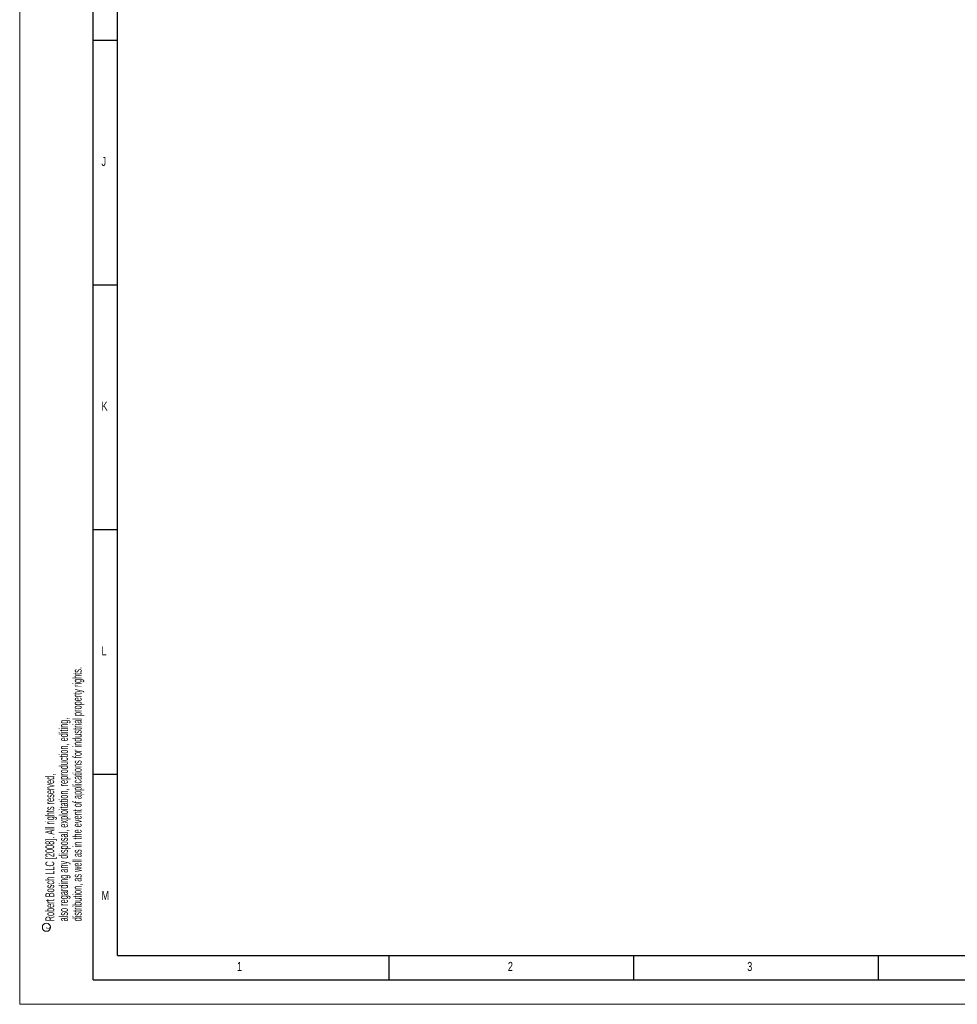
# Model space of a CAD drawing. Header units: millimetres. Extents: x 0 to 841, y 0 to 594.
# Tile 1 of 24: x 0 to 192, y 0 to 201. Entities that reach past the tile are written whole.
import ezdxf

# ---------------------------------------------------------------- set-up
doc = ezdxf.new("R2010")
doc.units = ezdxf.units.MM
doc.layers.add('FORMAT', color=7, linetype='Continuous')
doc.styles.add('SLDTEXTSTYLE0', font='TXT', dxfattribs={"width": 0.75})
doc.styles.add('SLDTEXTSTYLE1', font='TXT', dxfattribs={"width": 0.605})

# ---------------------------------------------------------------- blocks, each defined once
blk = doc.blocks.new('SW_NOTE_0')
at = {"color": 0, "linetype": 'Continuous', "lineweight": 0, "char_height": 1.8, "attachment_point": 1, "rotation": 90, "style": 'SLDTEXTSTYLE1'}
for s, insert in [('distribution, as well as in the event of applications for industrial property rights.', (3.28, 0)), ('also regarding any disposal, exploitation, reproduction, editing,', (0.48, 0)), ('Robert Bosch LLC [2008]. All rights reserved,', (-2.32, 0))]:
    blk.add_mtext(s, dxfattribs=dict(at, insert=insert))
blk = doc.blocks.new('SW_NOTE_0_1')
at = {"color": 0, "linetype": 'Continuous', "lineweight": 0}
blk.add_circle((-1.05, 0.4), 0.835, dxfattribs=at)
at = {"color": 0, "linetype": 'Continuous', "lineweight": 0, "insert": (-1.29, 0), "char_height": 1, "attachment_point": 1, "rotation": 90, "style": 'SLDTEXTSTYLE1'}
blk.add_mtext('c', dxfattribs=at)

msp = doc.modelspace()

# ---------------------------------------------------------------- linework, layer by layer
at = {"color": 7, "linetype": 'Continuous', "lineweight": 18}
for q in [(0.000004, 594.00001), (841.000004, 0.00001)]:
    msp.add_line((0.000004, 0.00001), q, dxfattribs=at)
at = {"layer": 'FORMAT'}
for p, q in [((15.000004, 5.00001), (15.000004, 589.00001)), ((20.000004, 10.00001), (20.000004, 584.00001)), ((15.000004, 197.00001), (20.000004, 197.00001)), ((15.000004, 147.00001), (20.000004, 147.00001)), ((15.000004, 97.00001), (20.000004, 97.00001)), ((15.000004, 47.00001), (20.000004, 47.00001)), ((20.000004, 10.00001), (831.000004, 10.00001)), ((75.500004, 5.00001), (75.500004, 10.00001)), ((125.500004, 5.00001), (125.500004, 10.00001)), ((175.500004, 5.00001), (175.500004, 10.00001)), ((15.000004, 5.00001), (836.000004, 5.00001))]:
    msp.add_line(p, q, dxfattribs=at)

# ---------------------------------------------------------------- block references
at = {"color": 7, "linetype": 'Continuous', "lineweight": 0}
for name, p in [('SW_NOTE_0', (7.576989, 16.947225)), ('SW_NOTE_0_1', (6.513951, 15.348808))]:
    msp.add_blockref(name, p, dxfattribs=at)

# ---------------------------------------------------------------- texts
at = {"layer": 'FORMAT', "char_height": 1.852083, "attachment_point": 1, "style": 'SLDTEXTSTYLE0'}
for s, insert in [('J', (16.720484, 173.168024)), ('K', (16.720484, 123.168024)), ('L', (16.720484, 73.168024)), ('M', (16.720484, 23.168024)), ('1', (44.427083, 8.668031)), ('2', (99.764651, 8.668031)), ('3', (148.685732, 8.668031))]:
    msp.add_mtext(s, dxfattribs=dict(at, insert=insert))

doc.saveas('drawing.dxf')
